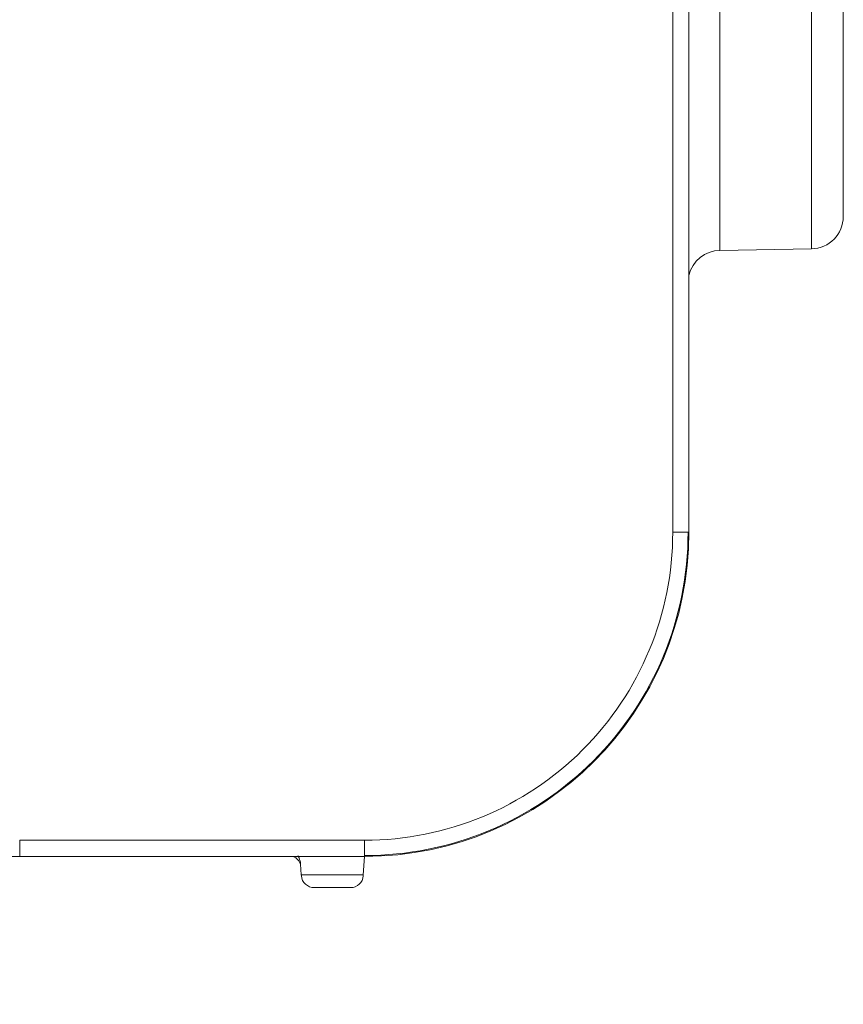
# Model space of a CAD drawing. Header units: millimetres. Extents: x 0 to 420, y 0 to 297.
# Tile 42 of 81: x 137 to 143.37, y 230.72 to 238.33. Entities that reach past the tile are written whole.
import ezdxf

# ---------------------------------------------------------------- set-up
doc = ezdxf.new("R2010")
doc.units = ezdxf.units.MM

msp = doc.modelspace()

# ---------------------------------------------------------------- linework, layer by layer
at = {"color": 7, "linetype": 'Continuous', "lineweight": 15}
for p, q in [((142.04773089, 262.37122325), (142.04773089, 234.37122325)), ((142.17273089, 262.37122325), (142.17273089, 234.37122325)), ((142.41186342, 236.55050766), (143.12058963, 236.56287852)), ((142.17273089, 234.37122325), (142.04773089, 234.37122325)), ((139.66622332, 231.98971568), (136.99962125, 231.98971568)), ((136.99962125, 231.86471568), (136.99962125, 231.98971568)), ((139.66622332, 231.98971568), (139.66622332, 231.86471568)), ((139.66622332, 231.86471568), (136.99962125, 231.86471568)), ((139.65585954, 231.72298079), (139.6657691, 231.86471568)), ((139.17081172, 231.80568814), (139.17659531, 231.72298079)), ((139.65585954, 231.72298079), (139.17659531, 231.72298079)), ((139.55549331, 231.62299602), (139.27872447, 231.62299602))]:
    msp.add_line(p, q, dxfattribs=at)
at = {"color": 8, "linetype": 'Continuous', "lineweight": 15}
for p, q in [((142.41186342, 241.54622005), (142.41186342, 236.55050766)), ((143.12058963, 236.56287852), (143.12058963, 241.54622005))]:
    msp.add_line(p, q, dxfattribs=at)
at = {"color": 7, "linetype": 'Continuous', "lineweight": 15}
for centre, radius, start, end in [((143.11622652, 236.81284044), 0.25, 271, 0), ((142.41622652, 236.30054573), 0.25, 91, 166.90165584), ((139.66622332, 234.37122325), 2.50650757, 270, 0), ((139.66622652, 234.37122005), 2.5, 269.999939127, 0.000000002), ((136.99962125, 226.87122325), 4.99349243, 90, 129.564694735), ((139.07472785, 231.77297136), 0.10002619, 15.168037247, 66.520532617)]:
    msp.add_arc(centre, radius, start, end, dxfattribs=at)
for centre, major_axis, ratio, start_param, end_param in [((139.17846287, 231.72298079), (-0.00699525, 0.09999992), 0.0185847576, 1.5694962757, 1.6570673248), ((139.27872447, 231.72298079), (0.09434776, 0.03908012), 0.9756194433, 2.8276618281, 4.3108871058), ((139.55549331, 231.72298079), (-0.07132504, 0.07132504), 0.9826972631, 2.3649211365, 3.8484510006)]:
    msp.add_ellipse(centre, major_axis=major_axis, ratio=ratio, start_param=start_param, end_param=end_param, dxfattribs=at)
for points, knots in [([(143.36622652, 241.54622005), (143.36622652, 240.29088525), (143.36622652, 239.08687098), (143.36622652, 237.31155948), (143.36622652, 236.81284044), (143.36622652, 236.81284044)], [0, 0, 0, 0, 0.5, 0.5, 1, 1, 1, 1]), ([(142.04773089, 234.37122325), (142.04773089, 233.73962605), (141.79681014, 233.13384976), (140.90359681, 232.24063643), (140.29782053, 231.98971568), (139.66622332, 231.98971568)], [0, 0, 0, 0, 0.5, 0.5, 1, 1, 1, 1]), ([(139.12850459, 231.86471568), (139.12928881, 231.86448503), (139.13638735, 231.86239724), (139.14270089, 231.86096397), (139.14599102, 231.864384), (139.14714215, 231.86558058)], [0, 0, 0, 0, 0.07471136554, 0.67626669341, 1, 1, 1, 1]), ([(139.17081172, 231.80568814), (139.16857545, 231.82210485), (139.16552206, 231.84452007), (139.1533168, 231.86316459), (139.15005057, 231.86815403)], [0, 0, 0, 0, 0.7323913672, 1, 1, 1, 1])]:
    msp.add_open_spline(points, degree=3, knots=knots, dxfattribs=at)
msp.add_open_spline([(139.65524972, 231.71426521), (139.65545299, 231.71716303), (139.65565627, 231.72007191), (139.65585954, 231.72298079)], degree=3, dxfattribs=at)

doc.saveas('drawing.dxf')
